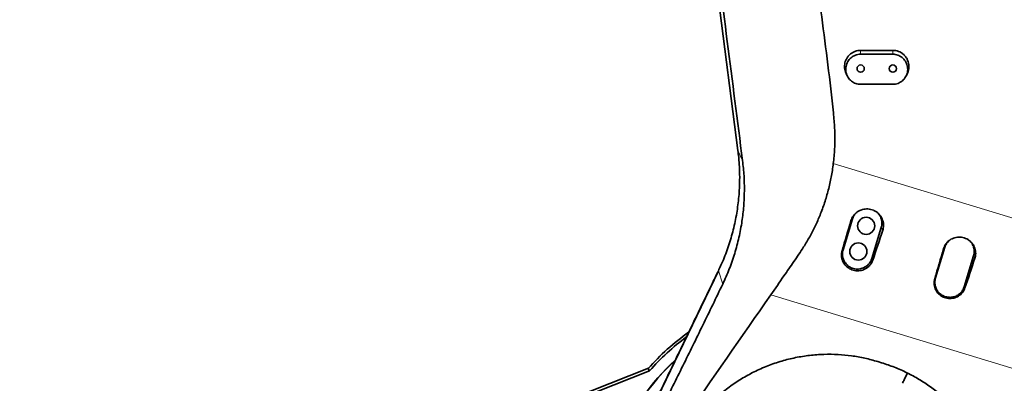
# Model space of a CAD drawing. Header units: millimetres. Extents: x 0 to 11920, y 0 to 8400.
# Tile 45 of 56: x 7494 to 8411, y 5867 to 6206. Entities that reach past the tile are written whole.
import ezdxf

# ---------------------------------------------------------------- set-up
doc = ezdxf.new("R2010")
doc.units = ezdxf.units.MM
doc.header["$LTSCALE"] = 20
doc.styles.add('SLDTEXTSTYLE0', font='TXT', dxfattribs={"width": 0.605})
doc.dimstyles.new('SLDDIMSTYLE0', dxfattribs={"dimtxt": 70, "dimasz": 70, "dimexe": 0, "dimexo": 0.0625, "dimgap": 17.5, "dimtad": 1, "dimdec": 1, "dimrnd": 1e-09, "dimzin": 12, "dimdsep": 46, "dimtxsty": 'SLDTEXTSTYLE0', "dimsah": 1, "dimcen": 0.09, "dimadec": 0, "dimazin": 3, "dimtfac": 1, "dimtofl": 0, "dimtmove": 0, "dimatfit": 3, "dimfxl": 1, "dimfrac": 2, "dimtolj": 1, "dimtzin": 12, "dimarcsym": 0})
doc.dimstyles.new('SLDDIMSTYLE1', dxfattribs={"dimtxt": 70, "dimasz": 70, "dimexe": 0, "dimexo": 0.0625, "dimgap": 17.5, "dimtad": 1, "dimdec": 0, "dimrnd": 1e-09, "dimzin": 12, "dimdsep": 46, "dimtxsty": 'SLDTEXTSTYLE0', "dimsah": 1, "dimcen": 0.09, "dimadec": 0, "dimazin": 3, "dimtfac": 1, "dimtofl": 0, "dimtmove": 0, "dimatfit": 3, "dimfxl": 1, "dimfrac": 2, "dimtolj": 1, "dimtzin": 12, "dimarcsym": 0})

# ---------------------------------------------------------------- blocks, each defined once
blk = doc.blocks.new('_D_6')
at = {"color": 7, "linetype": 'Continuous', "lineweight": 0}
for p, q in [((8029.12, 7276.52), (6852.12, 7276.52)), ((6882.12, 7276.52), (6882.12, 4955.37)), ((8095.62, 4955.37), (6852.12, 4955.37))]:
    blk.add_line(p, q, dxfattribs=at)
at = {"color": 7, "linetype": 'Continuous', "lineweight": 18}
for points in [[(6882.12, 7276.52), (6872.12, 7206.52), (6892.12, 7206.52)], [(6882.12, 4955.37), (6892.12, 5025.37), (6872.12, 5025.37)]]:
    blk.add_solid(points, dxfattribs=at)
at = {"color": 7, "linetype": 'Continuous', "lineweight": 18, "insert": (6791.88, 6009), "char_height": 70, "attachment_point": 1, "rotation": 90, "style": 'SLDTEXTSTYLE0'}
blk.add_mtext('2321', dxfattribs=at)
blk = doc.blocks.new('_D_10')
at = {"color": 7, "linetype": 'Continuous', "lineweight": 0}
for p, q in [((8240.12, 6880.37), (6992.12, 6880.37)), ((7022.12, 6880.37), (7022.12, 5735.37)), ((8240.12, 5735.37), (6992.12, 5735.37))]:
    blk.add_line(p, q, dxfattribs=at)
at = {"color": 7, "linetype": 'Continuous', "lineweight": 18}
for points in [[(7022.12, 6880.37), (7012.12, 6810.37), (7032.12, 6810.37)], [(7022.12, 5735.37), (7032.12, 5805.37), (7012.12, 5805.37)]]:
    blk.add_solid(points, dxfattribs=at)
at = {"color": 7, "linetype": 'Continuous', "lineweight": 18, "insert": (6931.88, 6200.93), "char_height": 70, "attachment_point": 1, "rotation": 90, "style": 'SLDTEXTSTYLE0'}
blk.add_mtext('1145', dxfattribs=at)

msp = doc.modelspace()

# ---------------------------------------------------------------- linework, layer by layer
at = {"color": 7, "linetype": 'Continuous', "lineweight": 35}
for p, q in [((8162.79, 6084.19), (8064.08, 6857.39)), ((8307.12, 6177.37), (8277.12, 6177.37)), ((8277.12, 6173.76), (8307.12, 6173.76)), ((8263.59, 6155.89), (8264.67, 6153.64)), ((8319.57, 6153.64), (8320.65, 6155.89)), ((8307.12, 6145.74), (8277.12, 6145.74)), ((8269.56, 6020.39), (8260.79, 5991.7)), ((8287.57, 5983.51), (8296.34, 6012.2)), ((8355.63, 5994.07), (8346.86, 5965.38)), ((8373.63, 5957.2), (8382.4, 5985.89)), ((8070.74, 5819.02), (8144.53, 5971.96)), ((8079.4, 5881.2), (7979.38, 5841.81)), ((8293.12, 5887.45), (8296.61, 5886.39)), ((8080.48, 5878.89), (7983.25, 5840.59)), ((8079.09, 5880.86), (8080.48, 5878.89))]:
    msp.add_line(p, q, dxfattribs=at)
at = {"color": 8, "linetype": 'Continuous', "lineweight": 18}
for p, q in [((8277.12, 6173.76), (8277.12, 6177.37)), ((8307.12, 6173.76), (8307.12, 6177.37)), ((8167.1, 6074.67), (8162.79, 6084.19)), ((8251.65, 6071.84), (8475.73, 6003.66)), ((8268.12, 6018.72), (8269.56, 6020.39)), ((8297.71, 6009.77), (8296.34, 6012.2)), ((8259.84, 5990.6), (8260.79, 5991.7)), ((8354.4, 5992.66), (8355.63, 5994.07)), ((8288.45, 5981.95), (8287.57, 5983.51)), ((8383.56, 5983.83), (8382.4, 5985.89)), ((8148.58, 5959.63), (8144.53, 5971.96)), ((8346.12, 5964.53), (8346.86, 5965.38)), ((8374.3, 5956.01), (8373.63, 5957.2)), ((8468.5, 5865.86), (8193.42, 5949.56))]:
    msp.add_line(p, q, dxfattribs=at)
at = {"color": 7, "linetype": 'Continuous', "lineweight": 35}
for centre, radius in [((8277.12, 6160.37), 3.4), ((8307.12, 6160.37), 3.4), ((8282.22, 6013.9), 8), ((8274.91, 5989.99), 8)]:
    msp.add_circle(centre, radius, dxfattribs=at)
for radius, start, end in [(220, 125.36051, 138.60006), (217.66, 126.47623, 138.74812), (207.38, 132.49008, 166.82309), (207.49, 132.44534, 157.56664)]:
    msp.add_arc((8244.12, 5735.37), radius, start, end, dxfattribs=at)
for centre, ratio, start_param, end_param in [((8327.5, 6107.24), 0.052275, 1.741643, 1.791459), ((8257.45, 6128.55), 0.12384, 4.49205, 4.541863), ((8413.73, 6081), 0.052275, 1.741341, 1.791157), ((8343.25, 6102.45), 0.12384, 4.492354, 4.542166)]:
    msp.add_ellipse(centre, major_axis=(175.43, 573.78), ratio=ratio, start_param=start_param, end_param=end_param, dxfattribs=at)
for points, knots in [([(8167.1, 6074.67), (8162.34, 6111.68), (8152.82, 6185.69), (8138.29, 6298.8), (8123.74, 6411.99), (8112.96, 6495.65), (8106.31, 6547.5), (8103.47, 6569.73), (8100.61, 6591.97), (8097.72, 6614.26), (8094.78, 6636.68), (8091.78, 6659.19), (8088.75, 6681.77), (8085.71, 6704.32), (8082.66, 6726.87), (8079.69, 6748.89), (8076.8, 6770.42), (8073.99, 6791.44), (8071.17, 6812.44), (8068.34, 6833.42), (8066.44, 6847.32), (8065.49, 6854.26)], [0, 0, 0, 0, 0.142457, 0.284915, 0.435653, 0.578314, 0.60687, 0.635446, 0.664008, 0.692539, 0.721057, 0.749952, 0.778853, 0.807771, 0.836697, 0.865612, 0.892494, 0.919393, 0.946284, 0.973147, 1, 1, 1, 1]), ([(8475.73, 6003.66), (8475.03, 6010.4), (8473.64, 6023.88), (8469.97, 6050.74), (8464.13, 6097.83), (8451.3, 6198.15), (8434.66, 6328.97), (8418.94, 6452.6), (8408.27, 6535.93), (8403.28, 6575.32), (8400.79, 6595.01)], [0, 0, 0, 0, 0.034103, 0.068214, 0.136443, 0.272899, 0.577187, 0.800173, 0.900087, 1, 1, 1, 1]), ([(8195.88, 6555.37), (8197.03, 6543.64), (8199.32, 6520.18), (8203.94, 6485.12), (8211.06, 6435.52), (8219.86, 6371.26), (8228.15, 6303.68), (8235.44, 6247.59), (8241.63, 6202.99), (8247.32, 6158.32), (8251.62, 6123.92), (8253.26, 6099.66), (8253.03, 6085.71), (8252.11, 6076.46), (8251.65, 6071.84)], [0, 0, 0, 0, 0.0725649, 0.1451471, 0.21773, 0.3811141, 0.5445018, 0.6369294, 0.7293646, 0.8217873, 0.9141979, 0.9427797, 0.971405, 1, 1, 1, 1]), ([(8277.12, 6177.37), (8276.28, 6177.33), (8274.6, 6177.24), (8272.15, 6176.59), (8269.84, 6175.57), (8267.74, 6174.17), (8265.9, 6172.43), (8264.37, 6170.41), (8263.21, 6168.16), (8262.43, 6165.75), (8262.07, 6163.23), (8262.15, 6160.68), (8262.62, 6158.2), (8263.27, 6156.65), (8263.59, 6155.89)], [0, 0, 0, 0, 0.083061, 0.166123, 0.249177, 0.332233, 0.41546, 0.498689, 0.582306, 0.665925, 0.749936, 0.833948, 0.918101, 1, 1, 1, 1]), ([(8320.61, 6155.91), (8320.73, 6156.14), (8321.25, 6157.11), (8321.79, 6159), (8322.17, 6161.51), (8322.1, 6164.06), (8321.59, 6166.56), (8320.68, 6168.94), (8319.38, 6171.13), (8317.73, 6173.08), (8315.77, 6174.71), (8313.57, 6175.99), (8311.19, 6176.87), (8309.01, 6177.31), (8307.64, 6177.35), (8307.12, 6177.37)], [0, 0, 0, 0, 0.025777, 0.109396, 0.193406, 0.277416, 0.361569, 0.44572, 0.529783, 0.613844, 0.697635, 0.781424, 0.86483, 0.948236, 1, 1, 1, 1]), ([(8277.12, 6145.74), (8276.36, 6145.78), (8274.82, 6145.85), (8272.58, 6146.45), (8270.45, 6147.4), (8268.53, 6148.69), (8266.82, 6150.29), (8265.42, 6152.15), (8264.32, 6154.24), (8263.59, 6156.48), (8263.24, 6158.85), (8263.29, 6161.23), (8263.74, 6163.59), (8264.57, 6165.83), (8265.78, 6167.91), (8267.31, 6169.73), (8269.13, 6171.28), (8271.16, 6172.47), (8273.37, 6173.3), (8275.38, 6173.71), (8276.64, 6173.75), (8277.12, 6173.76)], [0, 0, 0, 0, 0.052117, 0.105752, 0.157867, 0.211479, 0.263874, 0.317755, 0.37077, 0.42529, 0.478902, 0.534054, 0.587931, 0.643376, 0.697112, 0.752433, 0.805684, 0.860517, 0.913137, 0.967313, 1, 1, 1, 1]), ([(8307.12, 6173.76), (8307.88, 6173.72), (8309.42, 6173.65), (8311.66, 6173.05), (8313.79, 6172.1), (8315.71, 6170.82), (8317.41, 6169.21), (8318.82, 6167.35), (8319.91, 6165.26), (8320.64, 6163.02), (8320.99, 6160.65), (8320.95, 6158.27), (8320.5, 6155.91), (8319.66, 6153.67), (8318.45, 6151.59), (8316.93, 6149.77), (8315.1, 6148.23), (8313.08, 6147.03), (8310.86, 6146.2), (8308.86, 6145.8), (8307.59, 6145.76), (8307.12, 6145.74)], [0, 0, 0, 0, 0.052125, 0.105768, 0.157891, 0.211511, 0.263906, 0.317786, 0.370801, 0.42532, 0.478926, 0.534071, 0.587944, 0.643384, 0.697126, 0.752452, 0.805713, 0.860555, 0.913173, 0.967347, 1, 1, 1, 1]), ([(8144.53, 5971.96), (8146.12, 5975.4), (8149.91, 5983.59), (8154.8, 5997.01), (8159.08, 6012.13), (8162.14, 6027.55), (8163.99, 6043.16), (8164.55, 6057.86), (8164.17, 6071.57), (8163.25, 6079.99), (8162.79, 6084.19)], [0, 0, 0, 0, 0.098486, 0.234649, 0.370858, 0.507103, 0.643372, 0.779654, 0.88983, 1, 1, 1, 1]), ([(8148.58, 5959.63), (8149.66, 5961.94), (8151.83, 5966.57), (8155.71, 5976.08), (8159.94, 5988.18), (8163.9, 6003.07), (8166.65, 6017.73), (8168.29, 6032.13), (8168.91, 6046.22), (8168.64, 6060.45), (8167.61, 6069.92), (8167.1, 6074.67)], [0, 0, 0, 0, 0.064859, 0.1298409, 0.2603921, 0.3901428, 0.5206159, 0.639059, 0.7580498, 0.8787357, 1, 1, 1, 1]), ([(8193.42, 5949.56), (8197.47, 5955.44), (8204.58, 5965.75), (8214.94, 5980.59), (8223.16, 5992.66), (8229.77, 6003.7), (8234.85, 6013.61), (8239.48, 6024.15), (8243.61, 6035.34), (8247.08, 6047.2), (8249.89, 6059.37), (8251.06, 6067.68), (8251.65, 6071.84)], [0, 0, 0, 0, 0.159609, 0.27963, 0.399626, 0.480354, 0.561076, 0.642473, 0.730834, 0.819594, 0.909584, 1, 1, 1, 1]), ([(8268.12, 6018.72), (8268.39, 6019.51), (8268.96, 6021.12), (8270.3, 6023.3), (8271.98, 6025.26), (8273.97, 6026.9), (8276.22, 6028.2), (8278.65, 6029.11), (8281.24, 6029.61), (8283.85, 6029.68), (8286.47, 6029.31), (8288.97, 6028.51), (8291.32, 6027.3), (8293.41, 6025.73), (8295.22, 6023.82), (8296.65, 6021.67), (8297.7, 6019.3), (8298.33, 6016.81), (8298.52, 6014.25), (8298.31, 6011.88), (8297.89, 6010.41), (8297.71, 6009.77)], [0, 0, 0, 0, 0.052171, 0.105859, 0.158029, 0.211698, 0.264102, 0.318006, 0.370754, 0.425019, 0.477995, 0.53251, 0.585437, 0.639912, 0.692578, 0.746792, 0.799096, 0.852938, 0.904899, 0.958373, 1, 1, 1, 1]), ([(8272.51, 6025.6), (8272.05, 6025.04), (8271.08, 6023.86), (8270.14, 6022.07), (8269.72, 6020.85), (8269.56, 6020.39)], [0, 0, 0, 0, 0.358896, 0.755803, 1, 1, 1, 1]), ([(8296.34, 6012.2), (8296.53, 6012.95), (8296.92, 6014.48), (8297, 6016.84), (8296.71, 6019.2), (8296.03, 6021.47), (8294.96, 6023.58), (8293.97, 6025.05), (8293.27, 6025.72), (8293.14, 6025.84)], [0, 0, 0, 0, 0.158451, 0.321497, 0.479949, 0.642997, 0.8014, 0.964394, 1, 1, 1, 1]), ([(8354.4, 5992.66), (8354.67, 5993.44), (8355.23, 5995.02), (8356.55, 5997.17), (8358.21, 5999.1), (8360.16, 6000.72), (8362.39, 6002), (8364.78, 6002.9), (8367.33, 6003.39), (8369.91, 6003.45), (8372.49, 6003.09), (8374.95, 6002.3), (8377.27, 6001.11), (8379.33, 5999.56), (8381.11, 5997.68), (8382.52, 5995.56), (8383.56, 5993.22), (8384.18, 5990.77), (8384.36, 5988.25), (8384.16, 5985.91), (8383.74, 5984.47), (8383.56, 5983.83)], [0, 0, 0, 0, 0.052173, 0.105864, 0.158036, 0.211707, 0.264113, 0.318019, 0.370773, 0.425044, 0.478028, 0.532551, 0.585484, 0.639966, 0.692635, 0.746852, 0.799156, 0.852997, 0.904954, 0.958424, 1, 1, 1, 1]), ([(8260.79, 5991.7), (8260.6, 5990.94), (8260.21, 5989.42), (8260.13, 5987.05), (8260.41, 5984.69), (8261.1, 5982.43), (8262.16, 5980.3), (8263.54, 5978.39), (8265.25, 5976.73), (8267.19, 5975.39), (8269.35, 5974.39), (8271.63, 5973.77), (8274, 5973.54), (8276.35, 5973.71), (8278.66, 5974.27), (8280.83, 5975.21), (8282.82, 5976.51), (8284.56, 5978.11), (8286.01, 5980), (8286.99, 5981.82), (8287.41, 5983.04), (8287.57, 5983.51)], [0, 0, 0, 0, 0.052929, 0.107392, 0.160321, 0.214786, 0.267699, 0.322145, 0.375065, 0.429518, 0.482461, 0.536941, 0.589862, 0.644317, 0.69723, 0.751676, 0.804607, 0.859074, 0.912011, 0.966484, 1, 1, 1, 1]), ([(8359.03, 5999.68), (8358.35, 5998.95), (8356.84, 5997.32), (8356.06, 5995.23), (8355.63, 5994.07)], [0, 0, 0, 0, 0.4474028, 1, 1, 1, 1]), ([(8382.4, 5985.89), (8382.67, 5987.08), (8383.21, 5989.47), (8382.79, 5993.16), (8381.55, 5996.65), (8380.02, 5998.57), (8379.26, 5999.52)], [0, 0, 0, 0, 0.2500856, 0.500171, 0.7502566, 1, 1, 1, 1]), ([(8288.45, 5981.95), (8288.15, 5981.18), (8287.54, 5979.65), (8286.15, 5977.59), (8284.45, 5975.78), (8282.46, 5974.27), (8280.22, 5973.11), (8277.81, 5972.33), (8275.3, 5971.97), (8272.75, 5972.01), (8270.25, 5972.48), (8267.86, 5973.34), (8265.66, 5974.59), (8263.71, 5976.16), (8262.06, 5978.03), (8260.75, 5980.13), (8259.83, 5982.42), (8259.31, 5984.82), (8259.22, 5987.27), (8259.46, 5989.21), (8259.75, 5990.3), (8259.84, 5990.6)], [0, 0, 0, 0, 0.054465, 0.108932, 0.163385, 0.217839, 0.272542, 0.327244, 0.382045, 0.436844, 0.49149, 0.546135, 0.600483, 0.654831, 0.708937, 0.763042, 0.817068, 0.871095, 0.925169, 0.979245, 1, 1, 1, 1]), ([(8071.33, 5820.24), (8073.38, 5824.51), (8077.5, 5833.04), (8083.65, 5845.78), (8093.91, 5867.04), (8108.28, 5896.84), (8122.66, 5926.64), (8132.92, 5947.9), (8138.86, 5960.21), (8142.76, 5968.31), (8144.61, 5972.14)], [0, 0, 0, 0, 0.084024, 0.16809, 0.252153, 0.504279, 0.756406, 0.840471, 0.924536, 1, 1, 1, 1]), ([(8374.3, 5956.01), (8374.01, 5955.26), (8373.41, 5953.75), (8372.05, 5951.72), (8370.37, 5949.93), (8368.41, 5948.45), (8366.21, 5947.31), (8363.84, 5946.54), (8361.36, 5946.18), (8358.85, 5946.22), (8356.38, 5946.68), (8354.03, 5947.53), (8351.86, 5948.75), (8349.94, 5950.3), (8348.31, 5952.14), (8347.02, 5954.22), (8346.11, 5956.47), (8345.6, 5958.83), (8345.5, 5961.25), (8345.74, 5963.16), (8346.04, 5964.23), (8346.12, 5964.53)], [0, 0, 0, 0, 0.0544186, 0.1088393, 0.163246, 0.217654, 0.2723529, 0.3270511, 0.3818559, 0.4366592, 0.4913158, 0.5459713, 0.6003309, 0.6546901, 0.7088019, 0.7629132, 0.8169363, 0.8709595, 0.9250241, 0.9790896, 1, 1, 1, 1]), ([(8346.86, 5965.38), (8346.59, 5964.19), (8346.05, 5961.8), (8346.46, 5958.1), (8347.74, 5954.64), (8349.89, 5951.63), (8352.74, 5949.28), (8356.1, 5947.75), (8359.75, 5947.14), (8363.43, 5947.49), (8366.9, 5948.79), (8369.89, 5950.94), (8372.3, 5953.77), (8373.19, 5956.05), (8373.63, 5957.2)], [0, 0, 0, 0, 0.083333, 0.166667, 0.25, 0.333333, 0.416667, 0.5, 0.583333, 0.666667, 0.75, 0.833333, 0.916667, 1, 1, 1, 1]), ([(8074.34, 5808.08), (8077.43, 5814.36), (8083.62, 5826.93), (8095.99, 5852.17), (8108.38, 5877.28), (8120.76, 5902.44), (8130.05, 5921.34), (8139.33, 5940.45), (8145.5, 5953.23), (8148.58, 5959.63)], [0, 0, 0, 0, 0.124906, 0.24983, 0.499633, 0.624621, 0.749603, 0.874783, 1, 1, 1, 1]), ([(8114.2, 5605.13), (8113.04, 5606.34), (8108.6, 5610.93), (8101.79, 5619.72), (8093.85, 5631.39), (8086.92, 5643.79), (8081.06, 5656.69), (8076.31, 5670.05), (8072.71, 5683.72), (8070.27, 5697.75), (8069.06, 5711.95), (8069.08, 5726.2), (8070.33, 5740.44), (8072.85, 5754.67), (8076.16, 5766.89), (8079.71, 5777.07), (8083.16, 5785.48), (8087.17, 5793.89), (8093.18, 5804.59), (8101.35, 5817.18), (8135.34, 5866.21), (8166.07, 5910.31), (8193.42, 5949.56)], [0, 0, 0, 0, 0.0124961, 0.0476292, 0.0831393, 0.1186498, 0.1548593, 0.190594, 0.2265711, 0.26292, 0.2997756, 0.3361159, 0.3727029, 0.410064, 0.4476907, 0.4704837, 0.493277, 0.5177956, 0.5423131, 0.5876613, 0.6330242, 1, 1, 1, 1]), ([(8117.63, 5825.05), (8120.21, 5828.68), (8125.37, 5835.95), (8134.3, 5846.01), (8144.02, 5855.37), (8154.57, 5863.89), (8165.89, 5871.47), (8177.9, 5878.09), (8190.5, 5883.67), (8203.38, 5888.08), (8216.43, 5891.29), (8229.57, 5893.36), (8242.86, 5894.34), (8255.93, 5894.19), (8268.68, 5892.95), (8281.04, 5890.82), (8289.09, 5888.57), (8293.12, 5887.45)], [0, 0, 0, 0, 0.068765, 0.137771, 0.206767, 0.275519, 0.344416, 0.413584, 0.482738, 0.551618, 0.617311, 0.683262, 0.749204, 0.814887, 0.876555, 0.938333, 1, 1, 1, 1]), ([(8296.61, 5886.39), (8300.64, 5885.05), (8308.73, 5882.37), (8320.38, 5877.13), (8331.58, 5871.05), (8342.19, 5864.1), (8352.16, 5856.33), (8361.45, 5847.82), (8370, 5838.63), (8377.83, 5828.75), (8384.85, 5818.2), (8391.03, 5807.05), (8396.28, 5795.49), (8400.63, 5783.41), (8403.99, 5770.85), (8406.32, 5757.87), (8407.56, 5744.78), (8407.71, 5731.7), (8406.74, 5718.71), (8404.79, 5705.86), (8402.6, 5697.48), (8401.5, 5693.29)], [0, 0, 0, 0, 0.050842, 0.10187, 0.152903, 0.203751, 0.25453, 0.305481, 0.35644, 0.407229, 0.459469, 0.511879, 0.564298, 0.616549, 0.671403, 0.726436, 0.781475, 0.836336, 0.890862, 0.945473, 1, 1, 1, 1]), ([(8320.76, 5876.74), (8319.72, 5874.59), (8318.17, 5871.39), (8316.54, 5868.26), (8316.01, 5867.23)], [0, 0, 0, 0, 0.6707, 1, 1, 1, 1])]:
    msp.add_open_spline(points, degree=3, knots=knots, dxfattribs=at)

# ---------------------------------------------------------------- dimensions: what is measured, and where the dimension line sits
at = {"color": 7, "linetype": 'Continuous', "lineweight": 18}
for base, p1, p2, dimstyle, picture, middle in [((6882.12, 4955.37), (8033.12, 7276.52), (8099.62, 4955.37), 'SLDDIMSTYLE1', '_D_6', (6882.12, 6115.94)), ((7022.12, 5735.37), (8244.12, 6880.37), (8244.12, 5735.37), 'SLDDIMSTYLE0', '_D_10', (7022.12, 6307.87))]:
    dim = msp.add_linear_dim(base=base, p1=p1, p2=p2, angle=90, dimstyle=dimstyle, dxfattribs=at)
    dim.commit()
    dim.dimension.update_dxf_attribs({"geometry": picture, "text_midpoint": middle, "dimtype": 160})

doc.saveas('drawing.dxf')
